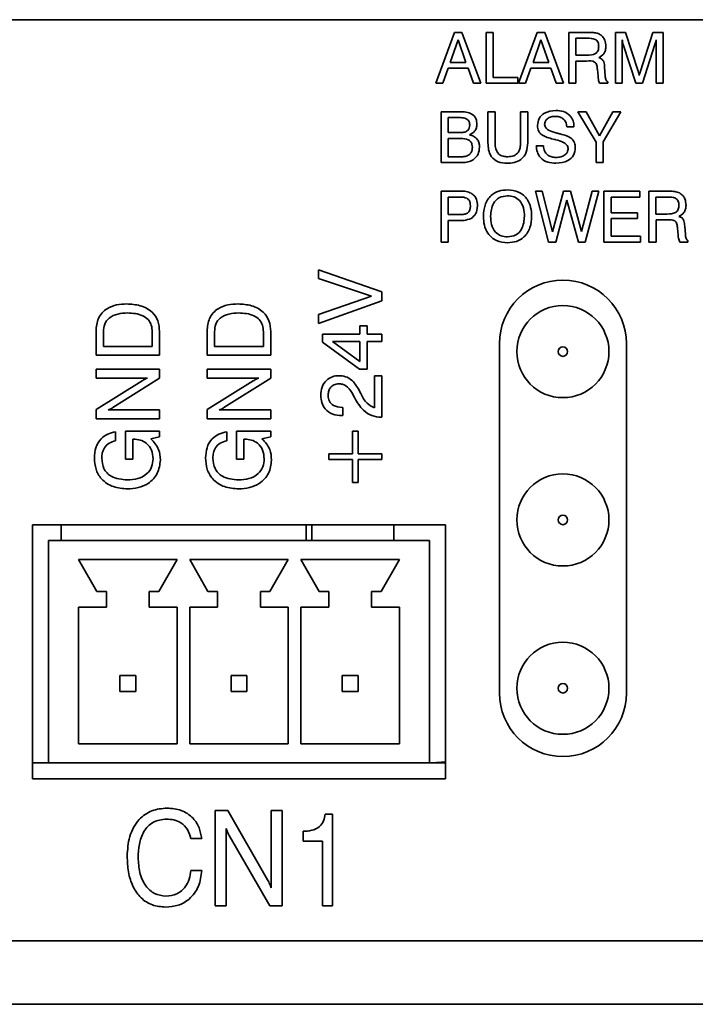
# Model space of a CAD drawing. Header units: millimetres. Extents: x 15 to 187, y 49 to 265.
# Tile 3 of 62: x 41 to 55, y 49 to 70. Entities that reach past the tile are written whole.
import ezdxf

# ---------------------------------------------------------------- set-up
doc = ezdxf.new("R2010")
doc.units = ezdxf.units.MM

msp = doc.modelspace()

# ---------------------------------------------------------------- linework, layer by layer
at = {"color": 7, "linetype": 'Continuous', "lineweight": 35}
for p, q in [((88.6685, 69.7812), (35.3352, 69.7812)), ((50.0018, 68.4479), (50.3912, 69.5145)), ((50.3912, 69.5145), (50.5504, 69.5145)), ((50.5504, 69.5145), (50.9454, 68.4479)), ((51.0548, 69.5145), (51.2053, 69.5145)), ((51.0548, 68.4479), (51.0548, 69.5145)), ((51.2053, 69.5145), (51.2053, 68.5709)), ((51.7386, 68.4479), (52.1279, 69.5145)), ((52.1279, 69.5145), (52.2871, 69.5145)), ((52.2871, 69.5145), (52.6822, 68.4479)), ((52.7916, 69.5145), (53.2001, 69.5145)), ((52.7916, 68.4479), (52.7916, 69.5145)), ((53.7762, 69.5145), (53.9856, 69.5145)), ((53.7762, 68.4479), (53.7762, 69.5145)), ((53.9856, 69.5145), (54.2465, 68.6985)), ((54.2957, 68.6985), (54.5595, 69.5145)), ((54.5595, 69.5145), (54.7745, 69.5145)), ((54.7745, 69.5145), (54.7745, 68.4479)), ((50.4704, 69.3605), (50.3042, 68.8855)), ((50.6345, 68.8855), (50.4704, 69.3605)), ((52.2072, 69.3605), (52.041, 68.8855)), ((52.3713, 68.8855), (52.2072, 69.3605)), ((52.9405, 69.3915), (52.9405, 69.0359)), ((53.1773, 69.3915), (52.9405, 69.3915)), ((53.913, 69.3566), (53.913, 68.4479)), ((54.2001, 68.4479), (53.9365, 69.2632)), ((54.5997, 69.2632), (54.3369, 68.4479)), ((54.6241, 68.4479), (54.6241, 69.3566)), ((52.9405, 69.0359), (53.1773, 69.0359)), ((50.3042, 68.8855), (50.6345, 68.8855)), ((52.041, 68.8855), (52.3713, 68.8855)), ((52.942, 68.9128), (52.942, 68.4479)), ((53.1664, 68.9128), (52.942, 68.9128)), ((50.2595, 68.7624), (50.1465, 68.4479)), ((50.6771, 68.7624), (50.2595, 68.7624)), ((50.7892, 68.4479), (50.6771, 68.7624)), ((51.9963, 68.7624), (51.8833, 68.4479)), ((52.4138, 68.7624), (51.9963, 68.7624)), ((52.526, 68.4479), (52.4138, 68.7624)), ((53.4059, 68.5974), (53.3933, 68.7389)), ((53.5437, 68.7831), (53.557, 68.6041)), ((50.1465, 68.4479), (50.0018, 68.4479)), ((50.9454, 68.4479), (50.7892, 68.4479)), ((51.7249, 68.4479), (51.0548, 68.4479)), ((51.2053, 68.5709), (51.7249, 68.5709)), ((51.7249, 68.5709), (51.7249, 68.4479)), ((51.8833, 68.4479), (51.7386, 68.4479)), ((52.6822, 68.4479), (52.526, 68.4479)), ((52.942, 68.4479), (52.7916, 68.4479)), ((53.4059, 68.5929), (53.4059, 68.5974)), ((53.6121, 68.4479), (53.4386, 68.4479)), ((53.6121, 68.478), (53.6121, 68.4479)), ((53.913, 68.4479), (53.7762, 68.4479)), ((54.3369, 68.4479), (54.2001, 68.4479)), ((54.7745, 68.4479), (54.6241, 68.4479)), ((50.1113, 67.8479), (50.5343, 67.8479)), ((50.1113, 66.7812), (50.1113, 67.8479)), ((51.0959, 67.8479), (51.2463, 67.8479)), ((51.0959, 67.1951), (51.0959, 67.8479)), ((51.2463, 67.8479), (51.2463, 67.1936)), ((51.7796, 67.8479), (51.9301, 67.8479)), ((51.7796, 67.1936), (51.7796, 67.8479)), ((51.9301, 67.8479), (51.9301, 67.1951)), ((52.983, 67.8479), (53.1598, 67.8479)), ((53.366, 67.2085), (52.983, 67.8479)), ((53.1598, 67.8479), (53.4401, 67.3432)), ((53.4401, 67.3432), (53.72, 67.8479)), ((53.8856, 67.8479), (53.5164, 67.2186)), ((53.72, 67.8479), (53.8856, 67.8479)), ((50.5157, 67.7248), (50.2617, 67.7248)), ((50.2617, 67.7248), (50.2617, 67.4103)), ((50.2617, 67.4103), (50.5046, 67.4103)), ((52.901, 67.5333), (52.7506, 67.5327)), ((50.2617, 67.2872), (50.2617, 66.9043)), ((50.5268, 67.2872), (50.2617, 67.2872)), ((53.366, 66.7812), (53.366, 67.2085)), ((53.5164, 67.2186), (53.5164, 66.7812)), ((52.1078, 67.1368), (52.2583, 67.1368)), ((50.5551, 66.7812), (50.1113, 66.7812)), ((50.2617, 66.9043), (50.5427, 66.9043)), ((53.5164, 66.7812), (53.366, 66.7812)), ((50.1113, 66.1812), (50.5063, 66.1812)), ((50.1113, 65.1145), (50.1113, 66.1812)), ((52.0942, 66.1812), (52.2335, 66.1812)), ((52.3677, 65.1145), (52.0942, 66.1812)), ((52.2335, 66.1812), (52.4506, 65.3282)), ((52.4506, 65.3282), (52.6777, 66.1812)), ((52.6777, 66.1812), (52.8298, 66.1812)), ((52.8298, 66.1812), (53.0613, 65.334)), ((53.0613, 65.334), (53.2811, 66.1812)), ((53.4207, 66.1812), (53.1335, 65.1145)), ((53.2811, 66.1812), (53.4207, 66.1812)), ((53.5301, 66.1812), (54.2839, 66.1812)), ((53.5301, 65.1145), (53.5301, 66.1812)), ((54.2839, 66.1812), (54.2839, 66.0581)), ((54.4736, 66.1812), (54.8822, 66.1812)), ((54.4736, 65.1145), (54.4736, 66.1812)), ((50.2617, 66.0581), (50.2617, 65.6889)), ((50.5127, 66.0581), (50.2617, 66.0581)), ((52.7527, 65.9936), (52.5181, 65.1145)), ((52.9967, 65.1145), (52.7527, 65.9936)), ((53.6805, 66.0581), (53.6805, 65.7299)), ((54.2839, 66.0581), (53.6805, 66.0581)), ((54.6226, 66.0581), (54.6226, 65.7026)), ((54.8593, 66.0581), (54.6226, 66.0581)), ((53.6805, 65.7299), (54.2377, 65.7299)), ((54.2377, 65.7299), (54.2377, 65.6068)), ((50.2617, 65.6889), (50.5021, 65.6889)), ((50.2617, 65.5658), (50.2617, 65.1145)), ((50.4792, 65.5658), (50.2617, 65.5658)), ((53.6805, 65.6068), (53.6805, 65.2376)), ((54.2377, 65.6068), (53.6805, 65.6068)), ((54.6226, 65.7026), (54.8593, 65.7026)), ((54.6241, 65.5795), (54.6241, 65.1145)), ((54.8484, 65.5795), (54.6241, 65.5795)), ((55.088, 65.2641), (55.0754, 65.4056)), ((55.2258, 65.4498), (55.239, 65.2707)), ((50.2617, 65.1145), (50.1113, 65.1145)), ((52.5181, 65.1145), (52.3677, 65.1145)), ((53.1335, 65.1145), (52.9967, 65.1145)), ((54.2959, 65.1145), (53.5301, 65.1145)), ((53.6805, 65.2376), (54.2959, 65.2376)), ((54.2959, 65.2376), (54.2959, 65.1145)), ((54.6241, 65.1145), (54.4736, 65.1145)), ((55.088, 65.2596), (55.088, 65.2641)), ((55.2942, 65.1145), (55.1207, 65.1145)), ((55.2942, 65.1447), (55.2942, 65.1145)), ((47.5352, 64.5316), (48.8685, 64.0701)), ((47.5352, 64.3455), (47.5352, 64.5316)), ((48.6514, 63.9782), (47.5352, 64.3455)), ((48.8685, 64.0701), (48.8685, 63.8821)), ((47.5352, 63.5925), (48.6514, 63.9782)), ((48.8685, 63.8821), (47.5352, 63.4034)), ((47.5352, 63.4034), (47.5352, 63.5925)), ((42.8685, 62.7368), (42.8685, 63.2448)), ((45.2018, 62.7368), (45.2018, 63.2448)), ((48.407, 63.3521), (48.5608, 63.3521)), ((48.407, 63.1812), (48.407, 63.3521)), ((48.5608, 63.3521), (48.5608, 63.1812)), ((43.0224, 63.2295), (43.0224, 62.9248)), ((44.048, 62.9248), (44.048, 63.2295)), ((44.2018, 63.2376), (44.2018, 62.7368)), ((45.3557, 63.2295), (45.3557, 62.9248)), ((46.3813, 62.9248), (46.3813, 63.2295)), ((46.5352, 63.2376), (46.5352, 62.7368)), ((47.6207, 63.1812), (48.407, 63.1812)), ((47.6207, 63.0119), (47.6207, 63.1812)), ((48.5608, 63.1812), (48.8685, 63.1812)), ((48.8685, 63.1812), (48.8685, 63.0273)), ((43.0224, 62.9248), (44.048, 62.9248)), ((45.3557, 62.9248), (46.3813, 62.9248)), ((48.3979, 62.4462), (47.6207, 63.0119)), ((48.407, 63.0273), (47.8346, 63.0273)), ((47.8346, 63.0273), (48.407, 62.6067)), ((48.407, 62.6067), (48.407, 63.0273)), ((48.5608, 63.0273), (48.5608, 62.4462)), ((48.8685, 63.0273), (48.5608, 63.0273)), ((51.3352, 62.9812), (51.3352, 55.6479)), ((54.0018, 55.6479), (54.0018, 62.9812)), ((44.2018, 62.7368), (42.8685, 62.7368)), ((46.5352, 62.7368), (45.2018, 62.7368)), ((42.8685, 62.4462), (44.2018, 62.4462)), ((42.8685, 62.2581), (42.8685, 62.4462)), ((44.2018, 62.4462), (44.2018, 62.2554)), ((45.2018, 62.4462), (46.5352, 62.4462)), ((45.2018, 62.2581), (45.2018, 62.4462)), ((46.5352, 62.4462), (46.5352, 62.2554)), ((48.5608, 62.4462), (48.3979, 62.4462)), ((43.9492, 62.2581), (42.8685, 62.2581)), ((44.2018, 62.2554), (43.2197, 61.6382)), ((46.2825, 62.2581), (45.2018, 62.2581)), ((46.5352, 62.2554), (45.5531, 61.6382)), ((48.7147, 62.3094), (48.8685, 62.3094)), ((48.7147, 61.631), (48.7147, 62.3094)), ((48.8685, 62.3094), (48.8685, 61.4376)), ((42.8685, 61.596), (43.837, 62.2012)), ((45.2018, 61.596), (46.1703, 62.2012)), ((48.369, 62.0388), (48.4241, 61.9325)), ((48.2969, 61.8479), (48.2374, 61.9544)), ((42.8685, 61.4034), (42.8685, 61.596)), ((43.1212, 61.5915), (44.2018, 61.5915)), ((44.2018, 61.5915), (44.2018, 61.4034)), ((45.2018, 61.4034), (45.2018, 61.596)), ((45.4545, 61.5915), (46.5352, 61.5915)), ((46.5352, 61.5915), (46.5352, 61.4034)), ((48.033, 61.6427), (48.048, 61.6427)), ((48.048, 61.6427), (48.048, 61.4718)), ((44.2018, 61.4034), (42.8685, 61.4034)), ((46.5352, 61.4034), (45.2018, 61.4034)), ((48.048, 61.4718), (48.0258, 61.4718)), ((48.8685, 61.4376), (48.8581, 61.4376)), ((43.2788, 61.1299), (43.2788, 60.9419)), ((43.4839, 61.147), (44.2018, 61.147)), ((43.4839, 60.5591), (43.4839, 61.147)), ((43.6377, 60.9761), (43.6377, 60.5591)), ((43.6543, 60.9761), (43.6377, 60.9761)), ((44.2018, 61.0279), (44.016, 60.9868)), ((44.2018, 61.147), (44.2018, 61.0279)), ((45.6121, 61.1299), (45.6121, 60.9419)), ((45.8172, 61.147), (46.5352, 61.147)), ((45.8172, 60.5591), (45.8172, 61.147)), ((45.9711, 60.9761), (45.9711, 60.5591)), ((45.9876, 60.9761), (45.9711, 60.9761)), ((46.5352, 61.0279), (46.3493, 60.9868)), ((46.5352, 61.147), (46.5352, 61.0279)), ((48.2531, 61.147), (48.3728, 61.147)), ((48.2531, 60.6684), (48.2531, 61.147)), ((48.3728, 61.147), (48.3728, 60.6684)), ((43.6377, 60.5591), (43.4839, 60.5591)), ((45.9711, 60.5591), (45.8172, 60.5591)), ((47.7574, 60.6684), (48.2531, 60.6684)), ((47.7574, 60.5487), (47.7574, 60.6684)), ((48.3728, 60.6684), (48.8685, 60.6684)), ((48.8685, 60.6684), (48.8685, 60.5487)), ((48.2531, 60.5487), (47.7574, 60.5487)), ((48.2531, 60.0701), (48.2531, 60.5487)), ((48.3728, 60.5487), (48.3728, 60.0701)), ((48.8685, 60.5487), (48.3728, 60.5487)), ((48.3728, 60.0701), (48.2531, 60.0701)), ((50.2018, 59.1812), (41.5352, 59.1812)), ((41.5352, 59.1812), (41.5352, 53.8479)), ((42.1352, 59.1812), (42.1352, 58.8479)), ((47.2798, 59.1812), (47.2798, 58.8479)), ((47.3968, 59.1812), (47.3968, 58.8479)), ((49.1189, 59.1812), (49.1189, 58.8479)), ((50.2018, 53.8479), (50.2018, 59.1812)), ((41.8685, 58.8479), (41.8685, 54.1812)), ((41.8685, 58.8479), (49.8685, 58.8479)), ((49.8685, 58.8479), (49.8685, 54.1812)), ((42.5018, 58.4479), (44.5685, 58.4479)), ((42.5018, 58.4479), (42.8852, 57.7812)), ((44.5685, 58.4479), (44.1852, 57.7812)), ((44.8352, 58.4479), (46.9018, 58.4479)), ((44.8352, 58.4479), (45.2185, 57.7812)), ((46.9018, 58.4479), (46.5185, 57.7812)), ((47.1685, 58.4479), (49.2352, 58.4479)), ((47.1685, 58.4479), (47.5518, 57.7812)), ((49.2352, 58.4479), (48.8518, 57.7812)), ((43.0852, 57.7812), (42.8852, 57.7812)), ((43.0852, 57.4479), (43.0852, 57.7812)), ((43.9852, 57.4479), (43.9852, 57.7812)), ((43.9852, 57.7812), (44.1852, 57.7812)), ((45.4185, 57.7812), (45.2185, 57.7812)), ((45.4185, 57.4479), (45.4185, 57.7812)), ((46.3185, 57.4479), (46.3185, 57.7812)), ((46.3185, 57.7812), (46.5185, 57.7812)), ((47.7518, 57.7812), (47.5518, 57.7812)), ((47.7518, 57.4479), (47.7518, 57.7812)), ((48.6518, 57.4479), (48.6518, 57.7812)), ((48.6518, 57.7812), (48.8518, 57.7812)), ((43.0852, 57.4479), (42.5018, 57.4479)), ((42.5018, 57.4479), (42.5018, 54.5812)), ((43.9852, 57.4479), (44.5685, 57.4479)), ((44.5685, 57.4479), (44.5685, 54.5812)), ((45.4185, 57.4479), (44.8352, 57.4479)), ((44.8352, 57.4479), (44.8352, 54.5812)), ((46.3185, 57.4479), (46.9018, 57.4479)), ((46.9018, 57.4479), (46.9018, 54.5812)), ((47.7518, 57.4479), (47.1685, 57.4479)), ((47.1685, 57.4479), (47.1685, 54.5812)), ((48.6518, 57.4479), (49.2352, 57.4479)), ((49.2352, 57.4479), (49.2352, 54.5812)), ((43.3685, 56.0145), (43.3685, 55.6812)), ((43.3685, 56.0145), (43.7018, 56.0145)), ((43.7018, 56.0145), (43.7018, 55.6812)), ((45.7018, 56.0145), (45.7018, 55.6812)), ((45.7018, 56.0145), (46.0352, 56.0145)), ((46.0352, 56.0145), (46.0352, 55.6812)), ((48.0352, 56.0145), (48.0352, 55.6812)), ((48.0352, 56.0145), (48.3685, 56.0145)), ((48.3685, 56.0145), (48.3685, 55.6812)), ((43.3685, 55.6812), (43.7018, 55.6812)), ((45.7018, 55.6812), (46.0352, 55.6812)), ((48.0352, 55.6812), (48.3685, 55.6812)), ((42.5018, 54.5812), (44.5685, 54.5812)), ((44.8352, 54.5812), (46.9018, 54.5812)), ((47.1685, 54.5812), (49.2352, 54.5812)), ((41.5352, 54.1812), (41.8685, 54.1812)), ((41.8685, 54.1812), (49.8685, 54.1812)), ((49.8685, 54.1857), (49.9214, 54.1812)), ((49.8685, 54.1812), (50.2018, 54.1812)), ((49.9214, 54.1812), (50.2018, 54.2053)), ((41.5352, 53.8479), (50.2018, 53.8479)), ((45.3685, 53.1812), (45.6337, 53.1812)), ((45.3685, 51.1812), (45.3685, 53.1812)), ((45.6337, 53.1812), (46.4671, 51.7285)), ((46.548, 53.1812), (46.7788, 53.1812)), ((46.548, 51.5602), (46.548, 53.1812)), ((46.7788, 53.1812), (46.7788, 51.1812)), ((47.6766, 53.1043), (47.8301, 53.1043)), ((47.8301, 53.1043), (47.8301, 51.1812)), ((45.5993, 52.8022), (45.5993, 51.1812)), ((47.2147, 52.5402), (47.2147, 52.7453)), ((45.0865, 52.5915), (44.8557, 52.5915)), ((46.5164, 51.1812), (45.6658, 52.6544)), ((47.6249, 52.5402), (47.2147, 52.5402)), ((47.6249, 51.1812), (47.6249, 52.5402)), ((44.8557, 51.9248), (45.0865, 51.9248)), ((45.5993, 51.1812), (45.3685, 51.1812)), ((46.7788, 51.1812), (46.5164, 51.1812)), ((47.8301, 51.1812), (47.6249, 51.1812)), ((30.0018, 50.4479), (94.0018, 50.4479)), ((88.6685, 50.4479), (35.3352, 50.4479)), ((30.0018, 49.1145), (94.0018, 49.1145))]:
    msp.add_line(p, q, dxfattribs=at)
for centre, radius in [((52.6685, 62.8145), 0.9667), ((52.6685, 62.8145), 0.1), ((52.6685, 59.2812), 0.9667), ((52.6685, 59.2812), 0.1), ((52.6685, 55.7479), 0.9667), ((52.6685, 55.7479), 0.1)]:
    msp.add_circle(centre, radius, dxfattribs=at)
for centre, start, end in [((52.6685, 62.9812), 0, 180), ((52.6685, 55.6479), 180, 0)]:
    msp.add_arc(centre, 1.3333, start, end, dxfattribs=at)
for points, knots in [([(53.2001, 69.5145), (53.2272, 69.5143), (53.2718, 69.5139), (53.3337, 69.5092), (53.3856, 69.4991), (53.4175, 69.4846), (53.4335, 69.4773)], [0, 0, 0, 0, 0.34020057, 0.56029865, 0.78016673, 1, 1, 1, 1]), ([(53.4335, 69.4773), (53.4572, 69.4616), (53.5047, 69.4301), (53.5602, 69.3415), (53.567, 69.2682), (53.5711, 69.2235)], [0, 0, 0, 0, 0.28038198, 0.56058898, 1, 1, 1, 1]), ([(53.4207, 69.2212), (53.4187, 69.2502), (53.4159, 69.2938), (53.3842, 69.3437), (53.3103, 69.3911), (53.2364, 69.3913), (53.1773, 69.3915)], [0, 0, 0, 0, 0.2499136, 0.3751179, 0.5002848, 1, 1, 1, 1]), ([(53.9365, 69.2632), (53.9312, 69.2804), (53.9217, 69.3112), (53.9156, 69.3427), (53.913, 69.3566)], [0, 0, 0, 0, 0.55994919, 1, 1, 1, 1]), ([(54.6241, 69.3566), (54.62, 69.3391), (54.6128, 69.3077), (54.6037, 69.2768), (54.5997, 69.2632)], [0, 0, 0, 0, 0.5599727, 1, 1, 1, 1]), ([(53.1773, 69.0359), (53.2386, 69.0371), (53.3153, 69.0385), (53.386, 69.0944), (53.4161, 69.1466), (53.4188, 69.1913), (53.4207, 69.2212)], [0, 0, 0, 0, 0.4986779, 0.6240625, 0.7495587, 1, 1, 1, 1]), ([(53.5711, 69.2235), (53.5693, 69.1956), (53.5659, 69.1399), (53.5232, 69.0459), (53.4612, 69.0073), (53.4234, 68.9838)], [0, 0, 0, 0, 0.2811417, 0.5617649, 1, 1, 1, 1]), ([(53.3933, 68.7389), (53.3905, 68.767), (53.3864, 68.8092), (53.368, 68.864), (53.3011, 68.9215), (53.2263, 68.9167), (53.1664, 68.9128)], [0, 0, 0, 0, 0.2510367, 0.3764297, 0.5003325, 1, 1, 1, 1]), ([(53.4234, 68.9838), (53.4463, 68.9755), (53.4918, 68.959), (53.537, 68.8814), (53.5412, 68.8205), (53.5437, 68.7831)], [0, 0, 0, 0, 0.2800074, 0.5582758, 1, 1, 1, 1]), ([(54.2465, 68.6985), (54.2519, 68.6824), (54.2616, 68.6535), (54.2686, 68.6239), (54.2717, 68.6109)], [0, 0, 0, 0, 0.5600602, 1, 1, 1, 1]), ([(54.2717, 68.6109), (54.2754, 68.6275), (54.282, 68.6571), (54.2915, 68.6858), (54.2957, 68.6985)], [0, 0, 0, 0, 0.5600059, 1, 1, 1, 1]), ([(53.4386, 68.4479), (53.4289, 68.4741), (53.4115, 68.5211), (53.4076, 68.5709), (53.4059, 68.5929)], [0, 0, 0, 0, 0.5584111, 1, 1, 1, 1]), ([(53.557, 68.6041), (53.5593, 68.5771), (53.5625, 68.5395), (53.5848, 68.4951), (53.603, 68.4837), (53.6121, 68.478)], [0, 0, 0, 0, 0.56067687, 0.78065417, 1, 1, 1, 1]), ([(50.5343, 67.8479), (50.5786, 67.846), (50.6669, 67.8424), (50.7858, 67.795), (50.8559, 67.6979), (50.8609, 67.6278), (50.8634, 67.5927)], [0, 0, 0, 0, 0.2812948, 0.5606356, 0.7797073, 1, 1, 1, 1]), ([(52.1352, 67.5609), (52.142, 67.6132), (52.1555, 67.7179), (52.3016, 67.8532), (52.4362, 67.8669), (52.5185, 67.8752)], [0, 0, 0, 0, 0.2800815, 0.5602487, 1, 1, 1, 1]), ([(52.5185, 67.8752), (52.5729, 67.8718), (52.6813, 67.8649), (52.8154, 67.7833), (52.8908, 67.6613), (52.8976, 67.576), (52.901, 67.5333)], [0, 0, 0, 0, 0.2806505, 0.5597011, 0.7794924, 1, 1, 1, 1]), ([(50.713, 67.5714), (50.7119, 67.5892), (50.7099, 67.6249), (50.6846, 67.674), (50.6195, 67.7201), (50.5585, 67.7229), (50.5157, 67.7248)], [0, 0, 0, 0, 0.18733028, 0.37390358, 0.5605021, 1, 1, 1, 1]), ([(50.8634, 67.5927), (50.8614, 67.5651), (50.8576, 67.5098), (50.8087, 67.4194), (50.7444, 67.3863), (50.7053, 67.366)], [0, 0, 0, 0, 0.2810207, 0.5614567, 1, 1, 1, 1]), ([(52.5093, 67.7521), (52.4799, 67.7505), (52.4211, 67.7473), (52.3453, 67.712), (52.2932, 67.6529), (52.2881, 67.6064), (52.2856, 67.5831)], [0, 0, 0, 0, 0.2810068, 0.5608592, 0.7803651, 1, 1, 1, 1]), ([(52.2856, 67.5831), (52.2871, 67.5692), (52.2902, 67.5413), (52.3214, 67.4935), (52.4031, 67.4371), (52.484, 67.4152), (52.538, 67.4006)], [0, 0, 0, 0, 0.1247901, 0.2498143, 0.4994931, 1, 1, 1, 1]), ([(52.7506, 67.5327), (52.7459, 67.567), (52.7367, 67.6353), (52.6721, 67.712), (52.5901, 67.7479), (52.5363, 67.7507), (52.5093, 67.7521)], [0, 0, 0, 0, 0.2802657, 0.5588871, 0.7790956, 1, 1, 1, 1]), ([(50.5046, 67.4103), (50.5327, 67.4113), (50.5887, 67.4135), (50.6655, 67.4417), (50.7089, 67.5046), (50.7116, 67.549), (50.713, 67.5714)], [0, 0, 0, 0, 0.28136936, 0.56055945, 0.77945784, 1, 1, 1, 1]), ([(52.4948, 67.2673), (52.411, 67.2874), (52.3062, 67.3125), (52.1984, 67.3832), (52.1456, 67.4529), (52.1393, 67.5177), (52.1352, 67.5609)], [0, 0, 0, 0, 0.5009429, 0.6261882, 0.7512681, 1, 1, 1, 1]), ([(52.538, 67.4006), (52.5487, 67.3979), (52.5678, 67.3931), (52.587, 67.3884), (52.5954, 67.3863)], [0, 0, 0, 0, 0.55999938, 1, 1, 1, 1]), ([(52.5954, 67.3863), (52.5983, 67.3857), (52.6034, 67.3846), (52.6084, 67.3833), (52.6106, 67.3827)], [0, 0, 0, 0, 0.55993953, 1, 1, 1, 1]), ([(52.6106, 67.3827), (52.6559, 67.3724), (52.7367, 67.3541), (52.8087, 67.3135), (52.8403, 67.2957)], [0, 0, 0, 0, 0.5609071, 1, 1, 1, 1]), ([(50.7677, 67.1017), (50.7665, 67.1235), (50.7641, 67.1669), (50.7337, 67.2272), (50.6533, 67.2823), (50.579, 67.2852), (50.5268, 67.2872)], [0, 0, 0, 0, 0.187325, 0.3738305, 0.560332, 1, 1, 1, 1]), ([(50.7053, 67.366), (50.7389, 67.357), (50.806, 67.3389), (50.8771, 67.2688), (50.9132, 67.1864), (50.9165, 67.1321), (50.9181, 67.1049)], [0, 0, 0, 0, 0.2799752, 0.5592269, 0.7794494, 1, 1, 1, 1]), ([(51.4952, 66.7675), (51.432, 66.7714), (51.3063, 66.779), (51.1596, 66.8938), (51.1026, 67.0477), (51.0981, 67.1459), (51.0959, 67.1951)], [0, 0, 0, 0, 0.2805654, 0.558332, 0.7787362, 1, 1, 1, 1]), ([(51.2463, 67.1936), (51.2481, 67.1513), (51.2518, 67.0673), (51.3109, 66.9574), (51.4129, 66.9094), (51.4791, 66.906), (51.5123, 66.9043)], [0, 0, 0, 0, 0.2811563, 0.5592891, 0.7790219, 1, 1, 1, 1]), ([(51.9301, 67.1951), (51.9262, 67.1295), (51.9184, 66.999), (51.8064, 66.8424), (51.6487, 66.7751), (51.5464, 66.7701), (51.4952, 66.7675)], [0, 0, 0, 0, 0.2806297, 0.5587355, 0.7789096, 1, 1, 1, 1]), ([(51.5123, 66.9043), (51.5549, 66.9068), (51.6397, 66.9118), (51.7383, 66.99), (51.7752, 67.0943), (51.7781, 67.1604), (51.7796, 67.1936)], [0, 0, 0, 0, 0.2805967, 0.5581829, 0.7786934, 1, 1, 1, 1]), ([(52.5187, 67.2618), (52.5142, 67.2627), (52.5062, 67.2644), (52.4983, 67.2664), (52.4948, 67.2673)], [0, 0, 0, 0, 0.5600021, 1, 1, 1, 1]), ([(52.7779, 67.0799), (52.7762, 67.094), (52.7727, 67.1223), (52.7391, 67.1695), (52.6553, 67.2246), (52.5734, 67.2469), (52.5187, 67.2618)], [0, 0, 0, 0, 0.1246741, 0.2496046, 0.4993263, 1, 1, 1, 1]), ([(52.8403, 67.2957), (52.8689, 67.2637), (52.9202, 67.2065), (52.9259, 67.1304), (52.9283, 67.0968)], [0, 0, 0, 0, 0.5582843, 1, 1, 1, 1]), ([(50.5427, 66.9043), (50.5746, 66.9058), (50.6383, 66.9089), (50.7203, 66.9528), (50.7629, 67.0264), (50.7661, 67.0766), (50.7677, 67.1017)], [0, 0, 0, 0, 0.2809946, 0.5598096, 0.7793702, 1, 1, 1, 1]), ([(50.9181, 67.1049), (50.9129, 67.0532), (50.9024, 66.9498), (50.7993, 66.8391), (50.6762, 66.7877), (50.5955, 66.7834), (50.5551, 66.7812)], [0, 0, 0, 0, 0.2796183, 0.5584201, 0.7789145, 1, 1, 1, 1]), ([(52.5228, 66.7675), (52.4641, 66.771), (52.347, 66.778), (52.2008, 66.8656), (52.1224, 66.999), (52.1127, 67.0908), (52.1078, 67.1368)], [0, 0, 0, 0, 0.2806572, 0.5594293, 0.7792976, 1, 1, 1, 1]), ([(52.2583, 67.1368), (52.2625, 67.0985), (52.2709, 67.0222), (52.3436, 66.938), (52.4335, 66.8959), (52.4933, 66.8924), (52.5232, 66.8906)], [0, 0, 0, 0, 0.2799175, 0.5588303, 0.7791028, 1, 1, 1, 1]), ([(52.9283, 67.0968), (52.9215, 67.0414), (52.9077, 66.9307), (52.752, 66.7889), (52.6097, 66.7756), (52.5228, 66.7675)], [0, 0, 0, 0, 0.28000993, 0.56006897, 1, 1, 1, 1]), ([(52.5232, 66.8906), (52.5566, 66.8922), (52.6233, 66.8954), (52.7102, 66.9335), (52.7695, 67.0007), (52.7751, 67.0535), (52.7779, 67.0799)], [0, 0, 0, 0, 0.2811235, 0.5609486, 0.7803381, 1, 1, 1, 1]), ([(50.5063, 66.1812), (50.5519, 66.1819), (50.6332, 66.1832), (50.7087, 66.1537), (50.7418, 66.1408)], [0, 0, 0, 0, 0.5610225, 1, 1, 1, 1]), ([(50.7418, 66.1408), (50.7661, 66.1239), (50.8146, 66.0902), (50.8671, 65.9954), (50.8733, 65.9197), (50.8771, 65.8735)], [0, 0, 0, 0, 0.2799774, 0.5602153, 1, 1, 1, 1]), ([(51.0001, 65.6547), (51.0052, 65.7345), (51.0154, 65.8936), (51.137, 66.0903), (51.3193, 66.1958), (51.4445, 66.2043), (51.5072, 66.2085)], [0, 0, 0, 0, 0.2806564, 0.559563, 0.7794045, 1, 1, 1, 1]), ([(51.5072, 66.2085), (51.5873, 66.2016), (51.7471, 66.1876), (51.9234, 66.0332), (52.0025, 65.8419), (52.0089, 65.7172), (52.0121, 65.6547)], [0, 0, 0, 0, 0.2799495, 0.5584674, 0.7789101, 1, 1, 1, 1]), ([(54.8822, 66.1812), (54.9093, 66.181), (54.9538, 66.1806), (55.0157, 66.1759), (55.0676, 66.1658), (55.0996, 66.1513), (55.1155, 66.144)], [0, 0, 0, 0, 0.3402006, 0.5602986, 0.7801667, 1, 1, 1, 1]), ([(55.1155, 66.144), (55.1393, 66.1283), (55.1868, 66.0968), (55.2423, 66.0081), (55.249, 65.9349), (55.2531, 65.8902)], [0, 0, 0, 0, 0.280382, 0.560589, 1, 1, 1, 1]), ([(50.7266, 65.8746), (50.7258, 65.8949), (50.7242, 65.9355), (50.7027, 65.9945), (50.6325, 66.0542), (50.5621, 66.0565), (50.5127, 66.0581)], [0, 0, 0, 0, 0.18776029, 0.37477987, 0.56086846, 1, 1, 1, 1]), ([(51.5072, 66.0855), (51.4475, 66.0791), (51.3284, 66.0663), (51.1711, 65.9026), (51.1584, 65.7488), (51.1506, 65.6547)], [0, 0, 0, 0, 0.2803874, 0.5599415, 1, 1, 1, 1]), ([(51.8617, 65.6547), (51.8585, 65.7138), (51.8521, 65.8316), (51.7755, 65.9831), (51.6469, 66.0742), (51.5538, 66.0817), (51.5072, 66.0855)], [0, 0, 0, 0, 0.28094005, 0.56028602, 0.77978405, 1, 1, 1, 1]), ([(55.1027, 65.8878), (55.1008, 65.9169), (55.0979, 65.9605), (55.0663, 66.0103), (54.9924, 66.0577), (54.9184, 66.0579), (54.8593, 66.0581)], [0, 0, 0, 0, 0.2499136, 0.3751179, 0.5002848, 1, 1, 1, 1]), ([(50.5021, 65.6889), (50.5335, 65.6898), (50.5961, 65.6916), (50.6849, 65.7229), (50.7235, 65.8001), (50.7256, 65.8497), (50.7266, 65.8746)], [0, 0, 0, 0, 0.2816011, 0.5600362, 0.7789578, 1, 1, 1, 1]), ([(50.8771, 65.8735), (50.8709, 65.8133), (50.8598, 65.7057), (50.777, 65.6381), (50.7405, 65.6083)], [0, 0, 0, 0, 0.55982957, 1, 1, 1, 1]), ([(54.8593, 65.7026), (54.9206, 65.7037), (54.9973, 65.7052), (55.068, 65.761), (55.0981, 65.8132), (55.1009, 65.858), (55.1027, 65.8878)], [0, 0, 0, 0, 0.4986779, 0.6240625, 0.7495587, 1, 1, 1, 1]), ([(55.2531, 65.8902), (55.2514, 65.8623), (55.2479, 65.8066), (55.2052, 65.7126), (55.1433, 65.674), (55.1055, 65.6504)], [0, 0, 0, 0, 0.2811417, 0.5617649, 1, 1, 1, 1]), ([(50.7405, 65.6083), (50.6932, 65.5921), (50.6083, 65.5629), (50.5188, 65.5649), (50.4792, 65.5658)], [0, 0, 0, 0, 0.557749, 1, 1, 1, 1]), ([(51.5072, 65.1009), (51.427, 65.1079), (51.2669, 65.1219), (51.0898, 65.2758), (51.0101, 65.4672), (51.0035, 65.5921), (51.0001, 65.6547)], [0, 0, 0, 0, 0.2799747, 0.5585368, 0.7789397, 1, 1, 1, 1]), ([(51.1506, 65.6547), (51.1538, 65.5955), (51.1603, 65.4774), (51.238, 65.3259), (51.3672, 65.2351), (51.4605, 65.2276), (51.5072, 65.2239)], [0, 0, 0, 0, 0.2809153, 0.5602205, 0.7797539, 1, 1, 1, 1]), ([(52.0121, 65.6547), (52.0071, 65.5751), (51.9971, 65.4163), (51.8762, 65.2197), (51.6947, 65.1138), (51.5698, 65.1052), (51.5072, 65.1009)], [0, 0, 0, 0, 0.2806789, 0.5596353, 0.7794046, 1, 1, 1, 1]), ([(51.5072, 65.2239), (51.5667, 65.2304), (51.6855, 65.2434), (51.8412, 65.4077), (51.8539, 65.561), (51.8617, 65.6547)], [0, 0, 0, 0, 0.280273, 0.5599391, 1, 1, 1, 1]), ([(55.0754, 65.4056), (55.0726, 65.4337), (55.0684, 65.4758), (55.05, 65.5306), (54.9831, 65.5882), (54.9083, 65.5834), (54.8484, 65.5795)], [0, 0, 0, 0, 0.2510367, 0.3764297, 0.5003325, 1, 1, 1, 1]), ([(55.1055, 65.6504), (55.1283, 65.6422), (55.1738, 65.6257), (55.219, 65.548), (55.2232, 65.4871), (55.2258, 65.4498)], [0, 0, 0, 0, 0.2800074, 0.55827579, 1, 1, 1, 1]), ([(55.1207, 65.1145), (55.111, 65.1408), (55.0936, 65.1877), (55.0897, 65.2376), (55.088, 65.2596)], [0, 0, 0, 0, 0.5584111, 1, 1, 1, 1]), ([(55.239, 65.2707), (55.2413, 65.2437), (55.2446, 65.2062), (55.2669, 65.1618), (55.2851, 65.1504), (55.2942, 65.1447)], [0, 0, 0, 0, 0.5606769, 0.7806542, 1, 1, 1, 1]), ([(42.8685, 63.2448), (42.876, 63.3375), (42.891, 63.5224), (43.0751, 63.7234), (43.2996, 63.8039), (43.4436, 63.8104), (43.5157, 63.8137)], [0, 0, 0, 0, 0.2800535, 0.5581178, 0.7787154, 1, 1, 1, 1]), ([(43.5157, 63.8137), (43.6107, 63.8086), (43.8002, 63.7983), (44.0431, 63.6718), (44.1847, 63.462), (44.1961, 63.3125), (44.2018, 63.2376)], [0, 0, 0, 0, 0.2809305, 0.5601485, 0.7796755, 1, 1, 1, 1]), ([(45.2018, 63.2448), (45.2094, 63.3375), (45.2243, 63.5224), (45.4084, 63.7234), (45.633, 63.8039), (45.7769, 63.8104), (45.849, 63.8137)], [0, 0, 0, 0, 0.2800535, 0.5581178, 0.7787154, 1, 1, 1, 1]), ([(45.849, 63.8137), (45.944, 63.8086), (46.1335, 63.7983), (46.3764, 63.6718), (46.518, 63.462), (46.5294, 63.3125), (46.5352, 63.2376)], [0, 0, 0, 0, 0.2809305, 0.5601485, 0.7796755, 1, 1, 1, 1]), ([(43.5293, 63.6256), (43.4611, 63.6225), (43.325, 63.6163), (43.1449, 63.5385), (43.0352, 63.3913), (43.0266, 63.2835), (43.0224, 63.2295)], [0, 0, 0, 0, 0.2811702, 0.5605862, 0.7798003, 1, 1, 1, 1]), ([(44.048, 63.2295), (44.0449, 63.276), (44.0388, 63.3686), (43.9677, 63.4934), (43.7982, 63.6108), (43.6402, 63.6195), (43.5293, 63.6256)], [0, 0, 0, 0, 0.1872265, 0.3737824, 0.5606077, 1, 1, 1, 1]), ([(45.8626, 63.6256), (45.7944, 63.6225), (45.6584, 63.6163), (45.4782, 63.5385), (45.3685, 63.3913), (45.36, 63.2835), (45.3557, 63.2295)], [0, 0, 0, 0, 0.2811702, 0.5605862, 0.7798003, 1, 1, 1, 1]), ([(46.3813, 63.2295), (46.3783, 63.276), (46.3721, 63.3686), (46.3011, 63.4934), (46.1315, 63.6108), (45.9735, 63.6195), (45.8626, 63.6256)], [0, 0, 0, 0, 0.1872265, 0.3737824, 0.5606077, 1, 1, 1, 1]), ([(43.837, 62.2012), (43.8572, 62.2134), (43.8932, 62.2352), (43.9321, 62.2511), (43.9492, 62.2581)], [0, 0, 0, 0, 0.5600539, 1, 1, 1, 1]), ([(46.1703, 62.2012), (46.1905, 62.2134), (46.2265, 62.2352), (46.2654, 62.2511), (46.2825, 62.2581)], [0, 0, 0, 0, 0.5600539, 1, 1, 1, 1]), ([(47.5865, 61.8933), (47.5909, 61.9528), (47.5996, 62.0716), (47.6938, 62.2149), (47.8263, 62.2983), (47.9198, 62.3057), (47.9665, 62.3094)], [0, 0, 0, 0, 0.2804405, 0.5596806, 0.7795919, 1, 1, 1, 1]), ([(47.9665, 62.3094), (48.0146, 62.3057), (48.1105, 62.2982), (48.2635, 62.2089), (48.329, 62.1034), (48.369, 62.0388)], [0, 0, 0, 0, 0.2803384, 0.5602173, 1, 1, 1, 1]), ([(47.9652, 62.1385), (47.9296, 62.1347), (47.8584, 62.1273), (47.7819, 62.057), (47.7449, 61.9727), (47.7418, 61.9171), (47.7403, 61.8893)], [0, 0, 0, 0, 0.2796323, 0.5584995, 0.7790239, 1, 1, 1, 1]), ([(48.2374, 61.9544), (48.201, 62.0097), (48.1501, 62.0868), (48.0414, 62.1333), (47.9906, 62.1368), (47.9652, 62.1385)], [0, 0, 0, 0, 0.5581876, 0.7790268, 1, 1, 1, 1]), ([(48.0258, 61.4718), (47.9611, 61.4765), (47.8321, 61.4858), (47.6781, 61.5927), (47.5965, 61.7413), (47.5898, 61.8425), (47.5865, 61.8933)], [0, 0, 0, 0, 0.2804511, 0.5593623, 0.779308, 1, 1, 1, 1]), ([(47.7403, 61.8893), (47.7446, 61.8485), (47.7533, 61.7671), (47.8636, 61.6581), (47.9688, 61.6486), (48.033, 61.6427)], [0, 0, 0, 0, 0.2805152, 0.5602737, 1, 1, 1, 1]), ([(48.8581, 61.4376), (48.7887, 61.4428), (48.6501, 61.4533), (48.44, 61.5994), (48.3513, 61.7535), (48.2969, 61.8479)], [0, 0, 0, 0, 0.2799996, 0.5592382, 1, 1, 1, 1]), ([(48.4241, 61.9325), (48.462, 61.8591), (48.5294, 61.7287), (48.6583, 61.6607), (48.7147, 61.631)], [0, 0, 0, 0, 0.5626355, 1, 1, 1, 1]), ([(43.2197, 61.6382), (43.2019, 61.6282), (43.1701, 61.6105), (43.1361, 61.5973), (43.1212, 61.5915)], [0, 0, 0, 0, 0.5599377, 1, 1, 1, 1]), ([(45.5531, 61.6382), (45.5353, 61.6282), (45.5034, 61.6105), (45.4695, 61.5973), (45.4545, 61.5915)], [0, 0, 0, 0, 0.5599377, 1, 1, 1, 1]), ([(42.8343, 60.5821), (42.8393, 60.6551), (42.8492, 60.8009), (42.9553, 60.9818), (43.1101, 61.0943), (43.2225, 61.118), (43.2788, 61.1299)], [0, 0, 0, 0, 0.2803724, 0.559606, 0.7795705, 1, 1, 1, 1]), ([(44.0651, 60.565), (44.06, 60.6267), (44.0499, 60.7498), (43.9418, 60.8925), (43.7991, 60.9667), (43.7026, 60.9729), (43.6543, 60.9761)], [0, 0, 0, 0, 0.2802007, 0.5591685, 0.7792493, 1, 1, 1, 1]), ([(44.016, 60.9868), (44.0826, 60.9155), (44.2021, 60.7879), (44.2138, 60.615), (44.2189, 60.5386)], [0, 0, 0, 0, 0.5581977, 1, 1, 1, 1]), ([(45.1677, 60.5821), (45.1726, 60.6551), (45.1825, 60.8009), (45.2887, 60.9818), (45.4435, 61.0943), (45.5558, 61.118), (45.6121, 61.1299)], [0, 0, 0, 0, 0.2803724, 0.559606, 0.7795705, 1, 1, 1, 1]), ([(46.3984, 60.565), (46.3933, 60.6267), (46.3832, 60.7498), (46.2752, 60.8925), (46.1324, 60.9667), (46.0359, 60.9729), (45.9876, 60.9761)], [0, 0, 0, 0, 0.2802007, 0.5591685, 0.7792493, 1, 1, 1, 1]), ([(46.3493, 60.9868), (46.416, 60.9155), (46.5354, 60.7879), (46.5471, 60.615), (46.5523, 60.5386)], [0, 0, 0, 0, 0.5581977, 1, 1, 1, 1]), ([(43.2788, 60.9419), (43.2319, 60.9296), (43.1384, 60.9051), (43.0413, 60.8051), (42.9944, 60.6894), (42.9902, 60.614), (42.9882, 60.5762)], [0, 0, 0, 0, 0.2799392, 0.55900237, 0.77928647, 1, 1, 1, 1]), ([(45.6121, 60.9419), (45.5653, 60.9296), (45.4717, 60.9051), (45.3746, 60.8051), (45.3277, 60.6894), (45.3236, 60.614), (45.3215, 60.5762)], [0, 0, 0, 0, 0.2799392, 0.5590024, 0.7792865, 1, 1, 1, 1]), ([(43.5285, 59.9333), (43.4276, 59.9402), (43.2264, 59.954), (42.9828, 60.1149), (42.8508, 60.3448), (42.8398, 60.5029), (42.8343, 60.5821)], [0, 0, 0, 0, 0.2805161, 0.5594886, 0.7793993, 1, 1, 1, 1]), ([(42.9882, 60.5762), (42.9954, 60.5009), (43.0098, 60.3504), (43.2119, 60.1468), (43.4067, 60.131), (43.5258, 60.1214)], [0, 0, 0, 0, 0.280728, 0.560145, 1, 1, 1, 1]), ([(43.5258, 60.1214), (43.5998, 60.1253), (43.7472, 60.1331), (43.9361, 60.2301), (44.0507, 60.3903), (44.0603, 60.5067), (44.0651, 60.565)], [0, 0, 0, 0, 0.2809606, 0.5603128, 0.7798456, 1, 1, 1, 1]), ([(45.8618, 59.9333), (45.761, 59.9402), (45.5597, 59.954), (45.3161, 60.1149), (45.1841, 60.3448), (45.1731, 60.5029), (45.1677, 60.5821)], [0, 0, 0, 0, 0.2805161, 0.5594886, 0.77939927, 1, 1, 1, 1]), ([(45.3215, 60.5762), (45.3287, 60.5009), (45.3432, 60.3504), (45.5452, 60.1468), (45.74, 60.131), (45.8592, 60.1214)], [0, 0, 0, 0, 0.280728, 0.560145, 1, 1, 1, 1]), ([(45.8592, 60.1214), (45.9331, 60.1253), (46.0806, 60.1331), (46.2694, 60.2301), (46.384, 60.3903), (46.3936, 60.5067), (46.3984, 60.565)], [0, 0, 0, 0, 0.2809606, 0.5603128, 0.7798456, 1, 1, 1, 1]), ([(44.2189, 60.5386), (44.2075, 60.4415), (44.1847, 60.2473), (43.9857, 60.0456), (43.7562, 59.946), (43.6045, 59.9376), (43.5285, 59.9333)], [0, 0, 0, 0, 0.2792691, 0.5584212, 0.7789633, 1, 1, 1, 1]), ([(46.5523, 60.5386), (46.5409, 60.4415), (46.518, 60.2473), (46.319, 60.0456), (46.0895, 59.946), (45.9378, 59.9376), (45.8618, 59.9333)], [0, 0, 0, 0, 0.2792691, 0.5584212, 0.7789633, 1, 1, 1, 1]), ([(43.5224, 52.2249), (43.5306, 52.3632), (43.5469, 52.6391), (43.7347, 52.9883), (44.0325, 53.2039), (44.2503, 53.2229), (44.3593, 53.2325)], [0, 0, 0, 0, 0.2808116, 0.5602862, 0.7798963, 1, 1, 1, 1]), ([(44.3593, 53.2325), (44.4602, 53.2245), (44.6616, 53.2086), (44.903, 53.0466), (45.0464, 52.8258), (45.0731, 52.6696), (45.0865, 52.5915)], [0, 0, 0, 0, 0.2801497, 0.5593835, 0.7794726, 1, 1, 1, 1]), ([(44.3453, 53.0017), (44.2498, 52.991), (44.1061, 52.9748), (43.9554, 52.8548), (43.8416, 52.7034), (43.7644, 52.4742), (43.7569, 52.2856), (43.7531, 52.1912)], [0, 0, 0, 0, 0.2485502, 0.3737852, 0.4991207, 0.7492031, 1, 1, 1, 1]), ([(44.8557, 52.5915), (44.8385, 52.6571), (44.8043, 52.7882), (44.6665, 52.9269), (44.5042, 52.9934), (44.3983, 52.9989), (44.3453, 53.0017)], [0, 0, 0, 0, 0.2799982, 0.5590156, 0.7792744, 1, 1, 1, 1]), ([(47.2147, 52.7453), (47.2759, 52.7485), (47.3979, 52.7549), (47.5606, 52.8263), (47.6532, 52.9612), (47.6688, 53.0565), (47.6766, 53.1043)], [0, 0, 0, 0, 0.2810112, 0.5598931, 0.7793799, 1, 1, 1, 1]), ([(45.6658, 52.6544), (45.6516, 52.6812), (45.6263, 52.729), (45.6075, 52.7798), (45.5993, 52.8022)], [0, 0, 0, 0, 0.5599626, 1, 1, 1, 1]), ([(44.3289, 51.1556), (44.2344, 51.1632), (44.0458, 51.1786), (43.8007, 51.3381), (43.6293, 51.5867), (43.5352, 51.8925), (43.5267, 52.114), (43.5224, 52.2249)], [0, 0, 0, 0, 0.1865084, 0.3726136, 0.5592296, 0.7794124, 1, 1, 1, 1]), ([(43.7531, 52.1912), (43.7586, 52.0871), (43.7694, 51.8794), (43.8873, 51.6103), (44.0882, 51.4163), (44.2527, 51.3963), (44.3349, 51.3863)], [0, 0, 0, 0, 0.28107127, 0.56108024, 0.7806543, 1, 1, 1, 1]), ([(45.0865, 51.9248), (45.0729, 51.8119), (45.0459, 51.5866), (44.8523, 51.324), (44.5956, 51.1751), (44.4178, 51.1621), (44.3289, 51.1556)], [0, 0, 0, 0, 0.2802903, 0.5595056, 0.7795158, 1, 1, 1, 1]), ([(44.3349, 51.3863), (44.4136, 51.3944), (44.5708, 51.4107), (44.7435, 51.5601), (44.8367, 51.7409), (44.8494, 51.8634), (44.8557, 51.9248)], [0, 0, 0, 0, 0.27967353, 0.55890153, 0.77920191, 1, 1, 1, 1]), ([(46.4671, 51.7285), (46.4844, 51.6981), (46.5153, 51.6439), (46.538, 51.5858), (46.548, 51.5602)], [0, 0, 0, 0, 0.5601228, 1, 1, 1, 1])]:
    msp.add_open_spline(points, degree=3, knots=knots, dxfattribs=at)

doc.saveas('drawing.dxf')
